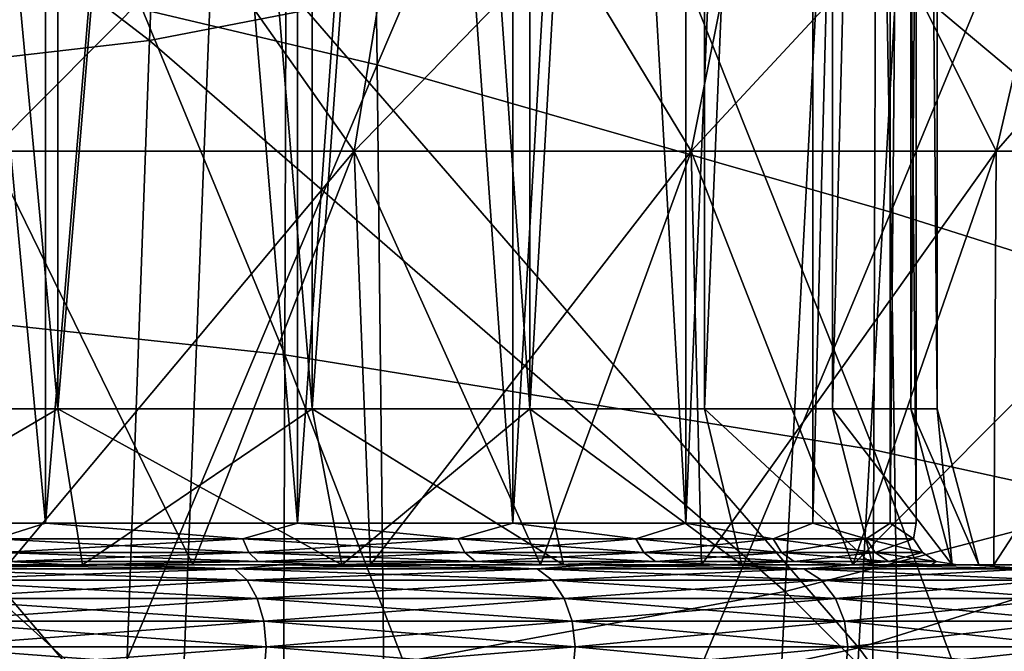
# Model space of a CAD drawing. Header units: metres. Extents: x -81 to 81, y -160 to 24.
# Tile 172 of 256: x 2.96 to 5.31, y -26.51 to -25. Entities that reach past the tile are written whole.
import ezdxf

# ---------------------------------------------------------------- set-up
doc = ezdxf.new("R2010")
doc.units = ezdxf.units.M
doc.layers.add('solid_501850_SW0001', color=7, linetype='CONTINUOUS')

msp = doc.modelspace()

# ---------------------------------------------------------------- linework, layer by layer
at = {"layer": 'solid_501850_SW0001'}
for points in [[(2.36535, -18.6, 28.549141), (3.04769, -25.926794, 28.131004), (2.365324, -25.926794, 28.549154)], [(2.36535, -18.6, 19.460873), (2.365324, -25.926794, 19.460859), (3.04769, -25.926794, 19.879009)], [(2.36535, -18.6, 28.549141), (3.047704, -18.6, 28.130995), (3.04769, -25.926794, 28.131004)], [(3.047704, -18.6, 19.879019), (2.36535, -18.6, 19.460873), (3.04769, -25.926794, 19.879009)], [(3.656244, -18.6, 27.611252), (3.656245, -25.926794, 27.611252), (3.04769, -25.926794, 28.131004)], [(3.047704, -18.6, 28.130995), (3.656244, -18.6, 27.611252), (3.04769, -25.926794, 28.131004)], [(3.047704, -18.6, 19.879019), (3.04769, -25.926794, 19.879009), (3.656245, -25.926794, 20.398762)], [(3.656244, -18.6, 20.398762), (3.047704, -18.6, 19.879019), (3.656245, -25.926794, 20.398762)], [(3.656244, -18.6, 27.611252), (4.175986, -18.6, 27.002712), (3.656245, -25.926794, 27.611252)], [(3.656244, -18.6, 20.398762), (3.656245, -25.926794, 20.398762), (4.175998, -25.926794, 21.007317)], [(4.175986, -18.6, 21.007301), (3.656244, -18.6, 20.398762), (4.175998, -25.926794, 21.007317)], [(4.175986, -18.6, 27.002712), (4.175998, -25.926794, 27.002697), (3.656245, -25.926794, 27.611252)], [(4.175986, -18.6, 27.002712), (4.594133, -18.6, 26.320358), (4.175998, -25.926794, 27.002697)], [(4.594133, -18.6, 21.689655), (4.175986, -18.6, 21.007301), (4.175998, -25.926794, 21.007317)], [(4.594133, -18.6, 26.320358), (4.594148, -25.926794, 26.32033), (4.175998, -25.926794, 27.002697)], [(4.594133, -18.6, 21.689655), (4.175998, -25.926794, 21.007317), (4.594148, -25.926794, 21.689684)], [(4.594133, -18.6, 26.320358), (4.900388, -18.6, 25.580996), (4.594148, -25.926794, 26.32033)], [(4.900388, -18.6, 22.429018), (4.594133, -18.6, 21.689655), (4.594148, -25.926794, 21.689684)], [(4.900388, -18.6, 25.580996), (4.900399, -25.926794, 25.580961), (4.594148, -25.926794, 26.32033)], [(4.900388, -18.6, 22.429018), (4.594148, -25.926794, 21.689684), (4.900399, -25.926794, 22.429052)], [(4.900388, -18.6, 25.580996), (5.087211, -18.6, 24.802824), (4.900399, -25.926794, 25.580961)], [(5.087211, -18.6, 23.20719), (4.900388, -18.6, 22.429018), (4.900399, -25.926794, 22.429052)], [(5.087211, -18.6, 24.802824), (5.087214, -25.926794, 24.802799), (4.900399, -25.926794, 25.580961)], [(5.087211, -18.6, 23.20719), (4.900399, -25.926794, 22.429052), (5.087214, -25.926794, 23.207214)], [(5.087211, -18.6, 24.802824), (5.15, -18.6, 24.005007), (5.087214, -25.926794, 24.802799)], [(5.087211, -18.6, 23.20719), (5.087214, -25.926794, 23.207214), (5.15, -25.926794, 24.005007)], [(5.15, -18.6, 24.005007), (5.087211, -18.6, 23.20719), (5.15, -25.926794, 24.005007)], [(5.15, -18.6, 24.005007), (5.15, -25.926794, 24.005007), (5.087214, -25.926794, 24.802799)], [(3.018311, -26.200001, 19.919468), (2.342646, -26.200001, 19.505421), (2.342688, -19, 19.505442)], [(2.342646, -26.200001, 28.504593), (3.018311, -26.200001, 28.090546), (2.342688, -19, 28.504572)], [(3.018311, -26.200001, 19.919468), (2.342688, -19, 19.505442), (3.018331, -19, 19.919481)], [(3.018311, -26.200001, 28.090546), (3.018331, -19, 28.09053), (2.342688, -19, 28.504572)], [(3.018311, -26.200001, 19.919468), (3.018331, -19, 19.919481), (3.620889, -19, 20.434118)], [(3.620886, -26.200001, 20.434114), (3.018311, -26.200001, 19.919468), (3.620889, -19, 20.434118)], [(3.018311, -26.200001, 28.090546), (3.620886, -26.200001, 27.575899), (3.018331, -19, 28.09053)], [(3.620886, -26.200001, 27.575899), (3.620889, -19, 27.575895), (3.018331, -19, 28.09053)], [(3.620886, -26.200001, 20.434114), (3.620889, -19, 20.434118), (4.135525, -19, 21.036676)], [(4.135533, -26.200001, 21.036688), (3.620886, -26.200001, 20.434114), (4.135525, -19, 21.036676)], [(3.620886, -26.200001, 27.575899), (4.135533, -26.200001, 26.973326), (3.620889, -19, 27.575895)], [(4.135533, -26.200001, 26.973326), (4.135525, -19, 26.973337), (3.620889, -19, 27.575895)], [(4.135533, -26.200001, 21.036688), (4.135525, -19, 21.036676), (4.549565, -19, 21.712318)], [(4.549582, -26.200001, 26.297661), (4.549565, -19, 26.297695), (4.135525, -19, 26.973337)], [(4.135533, -26.200001, 26.973326), (4.549582, -26.200001, 26.297661), (4.135525, -19, 26.973337)], [(4.549582, -26.200001, 21.712353), (4.135533, -26.200001, 21.036688), (4.549565, -19, 21.712318)], [(4.549582, -26.200001, 21.712353), (4.549565, -19, 21.712318), (4.852811, -19, 22.444397)], [(4.549582, -26.200001, 26.297661), (4.852811, -19, 25.565617), (4.549565, -19, 26.297695)], [(4.852835, -26.200001, 22.444469), (4.549582, -26.200001, 21.712353), (4.852811, -19, 22.444397)], [(4.549582, -26.200001, 26.297661), (4.852835, -26.200001, 25.565544), (4.852811, -19, 25.565617)], [(4.852835, -26.200001, 22.444469), (4.852811, -19, 22.444397), (5.037812, -19, 23.214924)], [(4.852835, -26.200001, 25.565544), (5.037812, -19, 24.79509), (4.852811, -19, 25.565617)], [(5.037826, -26.200001, 23.215012), (4.852835, -26.200001, 22.444469), (5.037812, -19, 23.214924)], [(4.852835, -26.200001, 25.565544), (5.037826, -26.200001, 24.795002), (5.037812, -19, 24.79509)], [(5.037826, -26.200001, 23.215012), (5.037812, -19, 23.214924), (5.1, -19, 24.005007)], [(5.1, -26.200001, 24.005007), (5.1, -19, 24.005007), (5.037812, -19, 24.79509)], [(5.037826, -26.200001, 24.795002), (5.1, -26.200001, 24.005007), (5.037812, -19, 24.79509)], [(5.1, -26.200001, 24.005007), (5.037826, -26.200001, 23.215012), (5.1, -19, 24.005007)], [(3.768081, -21.990149, 127.505798), (3.81123, -25.103817, 130.669266), (2.555131, -24.805878, 130.735123)], [(4.982148, -22.359114, 127.371056), (3.81123, -25.103817, 130.669266), (3.768081, -21.990149, 127.505798)], [(2.168643, -22.350229, 133.630295), (2.162684, -25.644499, 136.765778), (3.590841, -25.79722, 136.625565)], [(3.600185, -22.510824, 133.49028), (2.168643, -22.350229, 133.630295), (3.590841, -25.79722, 136.625565)], [(4.982148, -22.359114, 127.371056), (5.039808, -25.456388, 130.517181), (3.81123, -25.103817, 130.669266)], [(6.15797, -22.748646, 127.116203), (5.039808, -25.456388, 130.517181), (4.982148, -22.359114, 127.371056)], [(3.600185, -22.510824, 133.49028), (3.590841, -25.79722, 136.625565), (4.998549, -26.025234, 136.417038)], [(5.0104, -22.750477, 133.281815), (3.600185, -22.510824, 133.49028), (4.998549, -26.025234, 136.417038)], [(5.0104, -22.750477, 133.281815), (4.998549, -26.025234, 136.417038), (6.377663, -26.327734, 136.141479)], [(6.390796, -23.068249, 133.006042), (5.0104, -22.750477, 133.281815), (6.377663, -26.327734, 136.141479)], [(6.15797, -22.748646, 127.116203), (6.230788, -25.833099, 130.253448), (5.039808, -25.456388, 130.517181)], [(3.266834, -25.045509, 87.4347), (1.668525, -23.817608, 83.286415), (3.324874, -23.617718, 83.348778)], [(4.871801, -24.73415, 87.549896), (3.266834, -25.045509, 87.4347), (3.324874, -23.617718, 83.348778)], [(6.537191, -26.006392, 101.165901), (6.691271, -23.783756, 96.898705), (5.085185, -24.325157, 96.622559)], [(3.266834, -25.045509, 87.4347), (1.639122, -25.233704, 87.365059), (1.668525, -23.817608, 83.286415)], [(1.968398, -25.310064, 16.845449), (2.05732, -24.261955, 16.513584), (3.017974, -24.261955, 16.839684)], [(2.886495, -25.310064, 17.157101), (1.968398, -25.310064, 16.845449), (3.017974, -24.261955, 16.839684)], [(2.886495, -25.310064, 30.852913), (3.017974, -24.261955, 31.17033), (2.05732, -24.261955, 31.496428)], [(2.886495, -25.310064, 17.157101), (3.017974, -24.261955, 16.839684), (3.927845, -24.261955, 17.288382)], [(3.75606, -25.310064, 17.585922), (2.886495, -25.310064, 17.157101), (3.927845, -24.261955, 17.288382)], [(2.886495, -25.310064, 30.852913), (3.75606, -25.310064, 30.424091), (3.017974, -24.261955, 31.17033)], [(3.75606, -25.310064, 30.424091), (3.927845, -24.261955, 30.721632), (3.017974, -24.261955, 31.17033)], [(3.75606, -25.310064, 17.585922), (3.927845, -24.261955, 17.288382), (4.771365, -24.261955, 17.852003)], [(4.562212, -25.310064, 18.124577), (3.75606, -25.310064, 17.585922), (4.771365, -24.261955, 17.852003)], [(3.75606, -25.310064, 30.424091), (4.562212, -25.310064, 29.885437), (3.927845, -24.261955, 30.721632)], [(4.562212, -25.310064, 29.885437), (4.771365, -24.261955, 30.15801), (3.927845, -24.261955, 30.721632)], [(4.562212, -25.310064, 18.124577), (4.771365, -24.261955, 17.852003), (5.534101, -24.261955, 18.520905)], [(5.29116, -25.310064, 18.763847), (4.562212, -25.310064, 18.124577), (5.534101, -24.261955, 18.520905)], [(4.562212, -25.310064, 29.885437), (5.29116, -25.310064, 29.246166), (4.771365, -24.261955, 30.15801)], [(5.29116, -25.310064, 29.246166), (5.534101, -24.261955, 29.489107), (4.771365, -24.261955, 30.15801)], [(5.29116, -25.310064, 18.763847), (5.534101, -24.261955, 18.520905), (6.203003, -24.261955, 19.283642)], [(5.93043, -25.310064, 19.492794), (5.29116, -25.310064, 18.763847), (6.203003, -24.261955, 19.283642)], [(5.29116, -25.310064, 29.246166), (5.93043, -25.310064, 28.51722), (5.534101, -24.261955, 29.489107)], [(6.332507, -25.958826, 91.75473), (4.871801, -24.73415, 87.549896), (6.442703, -24.301556, 87.7099)], [(4.963158, -26.498392, 100.870689), (5.085185, -24.325157, 96.622559), (3.421119, -24.716778, 96.422928)], [(4.963158, -26.498392, 100.870689), (6.537191, -26.006392, 101.165901), (5.085185, -24.325157, 96.622559)], [(3.336785, -26.853811, 100.657478), (3.421119, -24.716778, 96.422928), (1.718977, -24.953825, 96.302032)], [(3.336785, -26.853811, 100.657478), (4.963158, -26.498392, 100.870689), (3.421119, -24.716778, 96.422928)], [(4.786511, -26.364241, 91.578873), (3.266834, -25.045509, 87.4347), (4.871801, -24.73415, 87.549896)], [(6.332507, -25.958826, 91.75473), (4.786511, -26.364241, 91.578873), (4.871801, -24.73415, 87.549896)], [(3.81123, -25.103817, 130.669266), (2.578219, -28.035065, 133.818237), (2.555131, -24.805878, 130.735123)], [(1.67604, -27.068764, 100.528473), (3.336785, -26.853811, 100.657478), (1.718977, -24.953825, 96.302032)], [(3.208712, -26.65593, 91.452339), (1.639122, -25.233704, 87.365059), (3.266834, -25.045509, 87.4347)], [(4.786511, -26.364241, 91.578873), (3.208712, -26.65593, 91.452339), (3.266834, -25.045509, 87.4347)], [(3.81123, -25.103817, 130.669266), (3.846073, -28.315111, 133.732071), (2.578219, -28.035065, 133.818237)], [(5.039808, -25.456388, 130.517181), (3.846073, -28.315111, 133.732071), (3.81123, -25.103817, 130.669266)], [(3.208712, -26.65593, 91.452339), (1.609681, -26.832174, 91.375885), (1.639122, -25.233704, 87.365059)], [(2.928017, -26.299999, 17.702868), (2.886495, -25.310064, 17.157101), (3.75606, -25.310064, 17.585922)], [(3.370338, -26.299999, 30.085743), (3.75606, -25.310064, 30.424091), (2.886495, -25.310064, 30.852913)], [(2.928017, -26.299999, 30.307146), (3.370338, -26.299999, 30.085743), (2.886495, -25.310064, 30.852913)], [(3.370338, -26.299999, 17.924271), (2.928017, -26.299999, 17.702868), (3.75606, -25.310064, 17.585922)], [(3.795634, -26.299999, 18.176615), (3.370338, -26.299999, 17.924271), (3.75606, -25.310064, 17.585922)], [(3.370338, -26.299999, 30.085743), (3.795634, -26.299999, 29.833399), (3.75606, -25.310064, 30.424091)], [(3.795634, -26.299999, 18.176615), (3.75606, -25.310064, 17.585922), (4.562212, -25.310064, 18.124577)], [(4.201922, -26.299999, 29.551313), (4.562212, -25.310064, 29.885437), (3.75606, -25.310064, 30.424091)], [(3.795634, -26.299999, 29.833399), (4.201922, -26.299999, 29.551313), (3.75606, -25.310064, 30.424091)], [(4.201922, -26.299999, 18.4587), (3.795634, -26.299999, 18.176615), (4.562212, -25.310064, 18.124577)], [(4.586992, -26.299999, 18.769012), (4.201922, -26.299999, 18.4587), (4.562212, -25.310064, 18.124577)], [(4.201922, -26.299999, 29.551313), (4.586992, -26.299999, 29.241001), (4.562212, -25.310064, 29.885437)], [(4.586992, -26.299999, 18.769012), (4.562212, -25.310064, 18.124577), (5.29116, -25.310064, 18.763847)], [(4.948986, -26.299999, 28.903975), (5.29116, -25.310064, 29.246166), (4.562212, -25.310064, 29.885437)], [(4.586992, -26.299999, 29.241001), (4.948986, -26.299999, 28.903975), (4.562212, -25.310064, 29.885437)], [(4.948986, -26.299999, 19.106039), (4.586992, -26.299999, 18.769012), (5.29116, -25.310064, 18.763847)], [(4.948986, -26.299999, 19.106039), (5.29116, -25.310064, 18.763847), (5.93043, -25.310064, 19.492794)], [(5.285978, -26.299999, 19.467993), (4.948986, -26.299999, 19.106039), (5.93043, -25.310064, 19.492794)], [(4.948986, -26.299999, 28.903975), (5.285978, -26.299999, 28.542021), (5.29116, -25.310064, 29.246166)], [(5.596324, -26.299999, 19.853113), (5.285978, -26.299999, 19.467993), (5.93043, -25.310064, 19.492794)], [(5.285978, -26.299999, 28.542021), (5.93043, -25.310064, 28.51722), (5.29116, -25.310064, 29.246166)], [(5.285978, -26.299999, 28.542021), (5.596324, -26.299999, 28.1569), (5.93043, -25.310064, 28.51722)], [(5.039808, -25.456388, 130.517181), (5.086983, -28.650326, 133.562485), (3.846073, -28.315111, 133.732071)], [(6.230788, -25.833099, 130.253448), (5.086983, -28.650326, 133.562485), (5.039808, -25.456388, 130.517181)], [(2.162684, -25.644499, 136.765778), (2.154476, -29.035421, 139.796188), (3.577748, -29.180376, 139.655487)], [(3.590841, -25.79722, 136.625565), (2.162684, -25.644499, 136.765778), (3.577748, -29.180376, 139.655487)], [(3.590841, -25.79722, 136.625565), (3.577748, -29.180376, 139.655487), (4.981454, -29.396929, 139.446442)], [(4.998549, -26.025234, 136.417038), (3.590841, -25.79722, 136.625565), (4.981454, -29.396929, 139.446442)], [(6.230788, -25.833099, 130.253448), (6.291251, -29.01376, 133.289078), (5.086983, -28.650326, 133.562485)], [(2.365324, -25.926794, 19.460859), (2.410722, -26.299999, 19.371761), (3.04769, -25.926794, 19.879009)], [(3.04769, -25.926794, 28.131004), (2.410722, -26.299999, 28.638252), (2.365324, -25.926794, 28.549154)], [(3.04769, -25.926794, 19.879009), (2.410722, -26.299999, 19.371761), (3.106467, -26.299999, 19.798111)], [(3.04769, -25.926794, 28.131004), (3.106467, -26.299999, 28.211903), (2.410722, -26.299999, 28.638252)], [(3.04769, -25.926794, 19.879009), (3.106467, -26.299999, 19.798111), (3.726953, -26.299999, 20.328054)], [(3.04769, -25.926794, 19.879009), (3.726953, -26.299999, 20.328054), (3.656245, -25.926794, 20.398762)], [(3.656245, -25.926794, 27.611252), (3.106467, -26.299999, 28.211903), (3.04769, -25.926794, 28.131004)], [(3.656245, -25.926794, 27.611252), (3.726953, -26.299999, 27.681959), (3.106467, -26.299999, 28.211903)], [(3.656245, -25.926794, 20.398762), (3.726953, -26.299999, 20.328054), (4.256896, -26.299999, 20.94854)], [(3.656245, -25.926794, 20.398762), (4.256896, -26.299999, 20.94854), (4.175998, -25.926794, 21.007317)], [(4.175998, -25.926794, 27.002697), (3.726953, -26.299999, 27.681959), (3.656245, -25.926794, 27.611252)], [(4.175998, -25.926794, 27.002697), (4.256896, -26.299999, 27.061474), (3.726953, -26.299999, 27.681959)], [(4.175998, -25.926794, 21.007317), (4.256896, -26.299999, 20.94854), (4.683245, -26.299999, 21.644285)], [(4.175998, -25.926794, 21.007317), (4.683245, -26.299999, 21.644285), (4.594148, -25.926794, 21.689684)], [(4.175998, -25.926794, 27.002697), (4.683245, -26.299999, 26.365728), (4.256896, -26.299999, 27.061474)], [(4.594148, -25.926794, 26.32033), (4.683245, -26.299999, 26.365728), (4.175998, -25.926794, 27.002697)], [(4.594148, -25.926794, 21.689684), (4.683245, -26.299999, 21.644285), (4.995503, -26.299999, 22.398151)], [(4.594148, -25.926794, 21.689684), (4.995503, -26.299999, 22.398151), (4.900399, -25.926794, 22.429052)], [(4.594148, -25.926794, 26.32033), (4.995503, -26.299999, 25.611862), (4.683245, -26.299999, 26.365728)], [(4.900399, -25.926794, 25.580961), (4.995503, -26.299999, 25.611862), (4.594148, -25.926794, 26.32033)], [(4.900399, -25.926794, 22.429052), (4.995503, -26.299999, 22.398151), (5.185983, -26.299999, 23.191574)], [(4.900399, -25.926794, 22.429052), (5.185983, -26.299999, 23.191574), (5.087214, -25.926794, 23.207214)], [(4.900399, -25.926794, 25.580961), (5.185983, -26.299999, 24.818439), (4.995503, -26.299999, 25.611862)], [(5.087214, -25.926794, 24.802799), (5.185983, -26.299999, 24.818439), (4.900399, -25.926794, 25.580961)], [(5.087214, -25.926794, 23.207214), (5.185983, -26.299999, 23.191574), (5.25, -26.299999, 24.005007)], [(5.087214, -25.926794, 23.207214), (5.25, -26.299999, 24.005007), (5.15, -25.926794, 24.005007)], [(5.15, -25.926794, 24.005007), (5.185983, -26.299999, 24.818439), (5.087214, -25.926794, 24.802799)], [(5.15, -25.926794, 24.005007), (5.25, -26.299999, 24.005007), (5.185983, -26.299999, 24.818439)], [(6.222212, -27.795843, 95.721481), (4.786511, -26.364241, 91.578873), (6.332507, -25.958826, 91.75473)], [(6.38332, -28.426569, 105.323792), (6.537191, -26.006392, 101.165901), (4.963158, -26.498392, 100.870689)], [(4.998549, -26.025234, 136.417038), (4.981454, -29.396929, 139.446442), (6.357794, -29.684414, 139.170502)], [(6.377663, -26.327734, 136.141479), (4.998549, -26.025234, 136.417038), (6.357794, -29.684414, 139.170502)], [(2.899054, -26.238268, 19.826212), (2.342646, -26.200001, 19.505421), (3.018311, -26.200001, 19.919468)], [(2.899054, -26.238268, 28.183802), (3.018311, -26.200001, 28.090546), (2.342646, -26.200001, 28.504593)], [(2.899054, -26.238268, 19.826212), (3.018311, -26.200001, 19.919468), (3.49005, -26.238268, 20.297514)], [(3.49005, -26.238268, 27.712498), (3.018311, -26.200001, 28.090546), (2.899054, -26.238268, 28.183802)], [(3.49005, -26.238268, 20.297514), (3.018311, -26.200001, 19.919468), (3.620886, -26.200001, 20.434114)], [(3.49005, -26.238268, 27.712498), (3.620886, -26.200001, 27.575899), (3.018311, -26.200001, 28.090546)], [(3.49005, -26.238268, 20.297514), (3.620886, -26.200001, 20.434114), (4.0042, -26.238268, 20.851637)], [(4.0042, -26.238268, 27.158377), (3.620886, -26.200001, 27.575899), (3.49005, -26.238268, 27.712498)], [(4.0042, -26.238268, 20.851637), (3.620886, -26.200001, 20.434114), (4.135533, -26.200001, 21.036688)], [(4.0042, -26.238268, 27.158377), (4.135533, -26.200001, 26.973326), (3.620886, -26.200001, 27.575899)], [(4.0042, -26.238268, 20.851637), (4.135533, -26.200001, 21.036688), (4.43002, -26.238268, 21.4762)], [(4.43002, -26.238268, 26.533813), (4.135533, -26.200001, 26.973326), (4.0042, -26.238268, 27.158377)], [(4.43002, -26.238268, 21.4762), (4.135533, -26.200001, 21.036688), (4.549582, -26.200001, 21.712353)], [(4.43002, -26.238268, 26.533813), (4.549582, -26.200001, 26.297661), (4.135533, -26.200001, 26.973326)], [(4.43002, -26.238268, 21.4762), (4.549582, -26.200001, 21.712353), (4.757998, -26.238268, 22.157253)], [(4.757998, -26.238268, 25.85276), (4.549582, -26.200001, 26.297661), (4.43002, -26.238268, 26.533813)], [(4.757998, -26.238268, 22.157253), (4.549582, -26.200001, 21.712353), (4.852835, -26.200001, 22.444469)], [(4.757998, -26.238268, 25.85276), (4.852835, -26.200001, 25.565544), (4.549582, -26.200001, 26.297661)], [(4.757998, -26.238268, 22.157253), (4.852835, -26.200001, 22.444469), (4.980807, -26.238268, 22.879581)], [(4.980807, -26.238268, 25.130432), (4.852835, -26.200001, 25.565544), (4.757998, -26.238268, 25.85276)], [(4.980807, -26.238268, 22.879581), (4.852835, -26.200001, 22.444469), (5.037826, -26.200001, 23.215012)], [(4.980807, -26.238268, 25.130432), (5.037826, -26.200001, 24.795002), (4.852835, -26.200001, 25.565544)], [(4.980807, -26.238268, 22.879581), (5.037826, -26.200001, 23.215012), (5.09347, -26.238268, 23.62705)], [(5.09347, -26.238268, 24.382963), (5.037826, -26.200001, 24.795002), (4.980807, -26.238268, 25.130432)], [(5.09347, -26.238268, 23.62705), (5.037826, -26.200001, 23.215012), (5.1, -26.200001, 24.005007)], [(5.09347, -26.238268, 24.382963), (5.1, -26.200001, 24.005007), (5.037826, -26.200001, 24.795002)], [(5.09347, -26.238268, 23.62705), (5.1, -26.200001, 24.005007), (5.09347, -26.238268, 24.382963)], [(2.899054, -26.238268, 28.183802), (2.911281, -26.270739, 28.201735), (3.504813, -26.270739, 27.728409)], [(3.49005, -26.238268, 27.712498), (2.899054, -26.238268, 28.183802), (3.504813, -26.270739, 27.728409)], [(2.899054, -26.238268, 19.826212), (3.49005, -26.238268, 20.297514), (2.911281, -26.270739, 19.808277)], [(3.49005, -26.238268, 20.297514), (3.504813, -26.270739, 20.281603), (2.911281, -26.270739, 19.808277)], [(3.49005, -26.238268, 27.712498), (3.504813, -26.270739, 27.728409), (4.02117, -26.270739, 27.171909)], [(4.0042, -26.238268, 27.158377), (3.49005, -26.238268, 27.712498), (4.02117, -26.270739, 27.171909)], [(3.49005, -26.238268, 20.297514), (4.0042, -26.238268, 20.851637), (3.504813, -26.270739, 20.281603)], [(4.0042, -26.238268, 20.851637), (4.02117, -26.270739, 20.838104), (3.504813, -26.270739, 20.281603)], [(4.0042, -26.238268, 27.158377), (4.02117, -26.270739, 27.171909), (4.448818, -26.270739, 26.544664)], [(4.43002, -26.238268, 26.533813), (4.0042, -26.238268, 27.158377), (4.448818, -26.270739, 26.544664)], [(4.0042, -26.238268, 20.851637), (4.43002, -26.238268, 21.4762), (4.02117, -26.270739, 20.838104)], [(4.43002, -26.238268, 21.4762), (4.448818, -26.270739, 21.465347), (4.02117, -26.270739, 20.838104)], [(4.43002, -26.238268, 26.533813), (4.448818, -26.270739, 26.544664), (4.778203, -26.270739, 25.860689)], [(4.757998, -26.238268, 25.85276), (4.43002, -26.238268, 26.533813), (4.778203, -26.270739, 25.860689)], [(4.43002, -26.238268, 21.4762), (4.757998, -26.238268, 22.157253), (4.448818, -26.270739, 21.465347)], [(4.757998, -26.238268, 22.157253), (4.778203, -26.270739, 22.149324), (4.448818, -26.270739, 21.465347)], [(4.757998, -26.238268, 25.85276), (4.778203, -26.270739, 25.860689), (5.001968, -26.270739, 25.135262)], [(4.980807, -26.238268, 25.130432), (4.757998, -26.238268, 25.85276), (5.001968, -26.270739, 25.135262)], [(4.757998, -26.238268, 22.157253), (4.980807, -26.238268, 22.879581), (4.778203, -26.270739, 22.149324)], [(4.980807, -26.238268, 22.879581), (5.001968, -26.270739, 22.874752), (4.778203, -26.270739, 22.149324)], [(4.980807, -26.238268, 25.130432), (5.001968, -26.270739, 25.135262), (5.115114, -26.270739, 24.384584)], [(5.09347, -26.238268, 24.382963), (4.980807, -26.238268, 25.130432), (5.115114, -26.270739, 24.384584)], [(4.980807, -26.238268, 22.879581), (5.09347, -26.238268, 23.62705), (5.001968, -26.270739, 22.874752)], [(5.09347, -26.238268, 23.62705), (5.115114, -26.270739, 23.625429), (5.001968, -26.270739, 22.874752)], [(5.09347, -26.238268, 24.382963), (5.115114, -26.270739, 24.384584), (5.115114, -26.270739, 23.625429)], [(5.09347, -26.238268, 23.62705), (5.09347, -26.238268, 24.382963), (5.115114, -26.270739, 23.625429)], [(2.911281, -26.270739, 28.201735), (2.929582, -26.292418, 28.228577), (3.52691, -26.292418, 27.752224)], [(3.504813, -26.270739, 27.728409), (2.911281, -26.270739, 28.201735), (3.52691, -26.292418, 27.752224)], [(2.911281, -26.270739, 19.808277), (3.504813, -26.270739, 20.281603), (2.929582, -26.292418, 19.781435)], [(3.504813, -26.270739, 20.281603), (3.52691, -26.292418, 20.25779), (2.929582, -26.292418, 19.781435)], [(3.504813, -26.270739, 27.728409), (3.52691, -26.292418, 27.752224), (4.046569, -26.292418, 27.192165)], [(4.02117, -26.270739, 27.171909), (3.504813, -26.270739, 27.728409), (4.046569, -26.292418, 27.192165)], [(3.504813, -26.270739, 20.281603), (4.02117, -26.270739, 20.838104), (3.52691, -26.292418, 20.25779)], [(4.02117, -26.270739, 20.838104), (4.046569, -26.292418, 20.817848), (3.52691, -26.292418, 20.25779)], [(4.02117, -26.270739, 27.171909), (4.046569, -26.292418, 27.192165), (4.476953, -26.292418, 26.560909)], [(4.448818, -26.270739, 26.544664), (4.02117, -26.270739, 27.171909), (4.476953, -26.292418, 26.560909)], [(4.02117, -26.270739, 20.838104), (4.448818, -26.270739, 21.465347), (4.046569, -26.292418, 20.817848)], [(4.448818, -26.270739, 21.465347), (4.476953, -26.292418, 21.449104), (4.046569, -26.292418, 20.817848)], [(4.448818, -26.270739, 26.544664), (4.476953, -26.292418, 26.560909), (4.808444, -26.292418, 25.872559)], [(4.778203, -26.270739, 25.860689), (4.448818, -26.270739, 26.544664), (4.808444, -26.292418, 25.872559)], [(4.448818, -26.270739, 21.465347), (4.778203, -26.270739, 22.149324), (4.476953, -26.292418, 21.449104)], [(4.778203, -26.270739, 22.149324), (4.808444, -26.292418, 22.137455), (4.476953, -26.292418, 21.449104)], [(4.778203, -26.270739, 25.860689), (4.808444, -26.292418, 25.872559), (5.033641, -26.292418, 25.14249)], [(5.001968, -26.270739, 25.135262), (4.778203, -26.270739, 25.860689), (5.033641, -26.292418, 25.14249)], [(4.778203, -26.270739, 22.149324), (5.001968, -26.270739, 22.874752), (4.808444, -26.292418, 22.137455)], [(5.001968, -26.270739, 22.874752), (5.033641, -26.292418, 22.867523), (4.808444, -26.292418, 22.137455)], [(5.001968, -26.270739, 25.135262), (5.033641, -26.292418, 25.14249), (5.147511, -26.292418, 24.387012)], [(5.115114, -26.270739, 24.384584), (5.001968, -26.270739, 25.135262), (5.147511, -26.292418, 24.387012)], [(5.001968, -26.270739, 22.874752), (5.115114, -26.270739, 23.625429), (5.033641, -26.292418, 22.867523)], [(5.115114, -26.270739, 23.625429), (5.147511, -26.292418, 23.623001), (5.033641, -26.292418, 22.867523)], [(5.115114, -26.270739, 24.384584), (5.147511, -26.292418, 24.387012), (5.147511, -26.292418, 23.623001)], [(5.115114, -26.270739, 23.625429), (5.115114, -26.270739, 24.384584), (5.147511, -26.292418, 23.623001)], [(2.929582, -26.292418, 28.228577), (2.387013, -26.299999, 28.594215), (3.076284, -26.299999, 28.172028)], [(2.929582, -26.292418, 19.781435), (3.076302, -26.299999, 19.837997), (2.387033, -26.299999, 19.415808)], [(3.52691, -26.292418, 27.752224), (2.929582, -26.292418, 28.228577), (3.076284, -26.299999, 28.172028)], [(2.929582, -26.292418, 19.781435), (3.52691, -26.292418, 20.25779), (3.076302, -26.299999, 19.837997)], [(3.52691, -26.292418, 27.752224), (3.076284, -26.299999, 28.172028), (3.691018, -26.299999, 27.647182)], [(3.52691, -26.292418, 20.25779), (3.691034, -26.299999, 20.362846), (3.076302, -26.299999, 19.837997)], [(4.046569, -26.292418, 27.192165), (3.52691, -26.292418, 27.752224), (3.691018, -26.299999, 27.647182)], [(3.52691, -26.292418, 20.25779), (4.046569, -26.292418, 20.817848), (3.691034, -26.299999, 20.362846)], [(4.046569, -26.292418, 27.192165), (3.691018, -26.299999, 27.647182), (4.216058, -26.299999, 27.032618)], [(4.046569, -26.292418, 20.817848), (4.216071, -26.299999, 20.977415), (3.691034, -26.299999, 20.362846)], [(4.476953, -26.292418, 26.560909), (4.046569, -26.292418, 27.192165), (4.216058, -26.299999, 27.032618)], [(4.046569, -26.292418, 20.817848), (4.476953, -26.292418, 21.449104), (4.216071, -26.299999, 20.977415)], [(4.476953, -26.292418, 26.560909), (4.216058, -26.299999, 27.032618), (4.63847, -26.299999, 26.343472)], [(4.476953, -26.292418, 21.449104), (4.63848, -26.299999, 21.666561), (4.216071, -26.299999, 20.977415)], [(4.808444, -26.292418, 25.872559), (4.476953, -26.292418, 26.560909), (4.63847, -26.299999, 26.343472)], [(4.476953, -26.292418, 21.449104), (4.808444, -26.292418, 22.137455), (4.63848, -26.299999, 21.666561)], [(4.808444, -26.292418, 25.872559), (4.63847, -26.299999, 26.343472), (4.947847, -26.299999, 25.596729)], [(4.808444, -26.292418, 22.137455), (4.947854, -26.299999, 22.413305), (4.63848, -26.299999, 21.666561)], [(5.033641, -26.292418, 25.14249), (4.808444, -26.292418, 25.872559), (4.947847, -26.299999, 25.596729)], [(4.808444, -26.292418, 22.137455), (5.033641, -26.292418, 22.867523), (4.947854, -26.299999, 22.413305)], [(5.033641, -26.292418, 25.14249), (4.947847, -26.299999, 25.596729), (5.136571, -26.299999, 24.810789)], [(5.033641, -26.292418, 22.867523), (5.136575, -26.299999, 23.199245), (4.947854, -26.299999, 22.413305)], [(5.147511, -26.292418, 24.387012), (5.033641, -26.292418, 25.14249), (5.136571, -26.299999, 24.810789)], [(5.033641, -26.292418, 22.867523), (5.147511, -26.292418, 23.623001), (5.136575, -26.299999, 23.199245)], [(5.147511, -26.292418, 24.387012), (5.136571, -26.299999, 24.810789), (5.2, -26.299999, 24.005018)], [(5.147511, -26.292418, 23.623001), (5.2, -26.299999, 24.005018), (5.136575, -26.299999, 23.199245)], [(5.147511, -26.292418, 23.623001), (5.147511, -26.292418, 24.387012), (5.2, -26.299999, 24.005018)], [(3.370338, -26.299999, 17.924271), (0.983959, -26.299999, 17.808418), (0.518286, -26.299999, 17.755951)], [(3.370338, -26.299999, 17.924271), (0.518286, -26.299999, 17.755951), (2.928017, -26.299999, 17.702868)], [(3.370338, -26.299999, 17.924271), (1.444412, -26.299999, 17.895538), (0.983959, -26.299999, 17.808418)], [(3.370338, -26.299999, 30.085743), (1.444412, -26.299999, 30.114475), (1.897071, -26.299999, 29.993187)], [(2.928017, -26.299999, 30.307146), (1.444412, -26.299999, 30.114475), (3.370338, -26.299999, 30.085743)], [(3.370338, -26.299999, 17.924271), (1.897071, -26.299999, 18.016827), (1.444412, -26.299999, 17.895538)], [(3.370338, -26.299999, 30.085743), (1.897071, -26.299999, 29.993187), (2.339404, -26.299999, 29.838411)], [(3.795634, -26.299999, 18.176615), (2.339404, -26.299999, 18.171602), (1.897071, -26.299999, 18.016827)], [(3.795634, -26.299999, 18.176615), (1.897071, -26.299999, 18.016827), (3.370338, -26.299999, 17.924271)], [(3.795634, -26.299999, 29.833399), (2.339404, -26.299999, 29.838411), (2.768935, -26.299999, 29.651011)], [(3.370338, -26.299999, 30.085743), (2.339404, -26.299999, 29.838411), (3.795634, -26.299999, 29.833399)], [(3.795634, -26.299999, 18.176615), (2.768935, -26.299999, 18.359003), (2.339404, -26.299999, 18.171602)], [(3.076284, -26.299999, 28.172028), (2.387013, -26.299999, 28.594215), (2.410722, -26.299999, 28.638252)], [(2.387033, -26.299999, 19.415808), (3.076302, -26.299999, 19.837997), (2.410722, -26.299999, 19.371761)], [(3.076302, -26.299999, 19.837997), (3.106467, -26.299999, 19.798111), (2.410722, -26.299999, 19.371761)], [(3.076284, -26.299999, 28.172028), (2.410722, -26.299999, 28.638252), (3.106467, -26.299999, 28.211903)], [(2.678479, -26.30946, 29.760572), (3.470828, -26.30946, 29.327919), (2.768935, -26.299999, 29.651011)], [(2.678479, -26.30946, 18.249439), (2.768935, -26.299999, 18.359003), (3.183263, -26.299999, 18.57798)], [(3.470828, -26.30946, 18.682095), (2.678479, -26.30946, 18.249439), (3.183263, -26.299999, 18.57798)], [(2.701466, -26.337156, 18.199106), (2.678479, -26.30946, 18.249439), (3.470828, -26.30946, 18.682095)], [(3.500743, -26.337156, 29.374468), (3.470828, -26.30946, 29.327919), (2.678479, -26.30946, 29.760572)], [(3.500743, -26.337156, 29.374468), (2.678479, -26.30946, 29.760572), (2.701466, -26.337156, 29.810905)], [(2.701466, -26.337156, 18.199106), (3.470828, -26.30946, 18.682095), (3.500743, -26.337156, 18.635546)], [(3.470828, -26.30946, 29.327919), (3.183263, -26.299999, 29.432034), (2.768935, -26.299999, 29.651011)], [(4.201922, -26.299999, 29.551313), (2.768935, -26.299999, 29.651011), (3.183263, -26.299999, 29.432034)], [(3.795634, -26.299999, 29.833399), (2.768935, -26.299999, 29.651011), (4.201922, -26.299999, 29.551313)], [(4.201922, -26.299999, 18.4587), (3.183263, -26.299999, 18.57798), (2.768935, -26.299999, 18.359003)], [(4.201922, -26.299999, 18.4587), (2.768935, -26.299999, 18.359003), (3.795634, -26.299999, 18.176615)], [(3.691018, -26.299999, 27.647182), (3.076284, -26.299999, 28.172028), (3.106467, -26.299999, 28.211903)], [(3.076302, -26.299999, 19.837997), (3.691034, -26.299999, 20.362846), (3.106467, -26.299999, 19.798111)], [(3.691034, -26.299999, 20.362846), (3.726953, -26.299999, 20.328054), (3.106467, -26.299999, 19.798111)], [(3.691018, -26.299999, 27.647182), (3.106467, -26.299999, 28.211903), (3.726953, -26.299999, 27.681959)], [(3.470828, -26.30946, 29.327919), (3.58007, -26.299999, 29.182705), (3.183263, -26.299999, 29.432034)], [(4.586992, -26.299999, 29.241001), (3.183263, -26.299999, 29.432034), (3.58007, -26.299999, 29.182705)], [(4.201922, -26.299999, 29.551313), (3.183263, -26.299999, 29.432034), (4.586992, -26.299999, 29.241001)], [(3.470828, -26.30946, 18.682095), (3.183263, -26.299999, 18.57798), (3.58007, -26.299999, 18.827307)], [(4.586992, -26.299999, 18.769012), (3.58007, -26.299999, 18.827307), (3.183263, -26.299999, 18.57798)], [(4.586992, -26.299999, 18.769012), (3.183263, -26.299999, 18.57798), (4.201922, -26.299999, 18.4587)], [(3.470828, -26.30946, 29.327919), (4.193538, -26.30946, 28.786903), (3.58007, -26.299999, 29.182705)], [(3.470828, -26.30946, 18.682095), (3.58007, -26.299999, 18.827307), (3.957135, -26.299999, 19.105593)], [(4.193538, -26.30946, 19.223108), (3.470828, -26.30946, 18.682095), (3.957135, -26.299999, 19.105593)], [(3.500743, -26.337156, 18.635546), (3.470828, -26.30946, 18.682095), (4.193538, -26.30946, 19.223108)], [(4.229774, -26.337156, 28.828722), (4.193538, -26.30946, 28.786903), (3.470828, -26.30946, 29.327919)], [(4.229774, -26.337156, 28.828722), (3.470828, -26.30946, 29.327919), (3.500743, -26.337156, 29.374468)], [(3.500743, -26.337156, 18.635546), (4.193538, -26.30946, 19.223108), (4.229774, -26.337156, 19.181292)], [(4.193538, -26.30946, 28.786903), (3.957135, -26.299999, 28.904421), (3.58007, -26.299999, 29.182705)], [(4.586992, -26.299999, 29.241001), (3.58007, -26.299999, 29.182705), (3.957135, -26.299999, 28.904421)], [(4.948986, -26.299999, 19.106039), (3.957135, -26.299999, 19.105593), (3.58007, -26.299999, 18.827307)], [(4.948986, -26.299999, 19.106039), (3.58007, -26.299999, 18.827307), (4.586992, -26.299999, 18.769012)], [(4.216058, -26.299999, 27.032618), (3.691018, -26.299999, 27.647182), (3.726953, -26.299999, 27.681959)], [(3.691034, -26.299999, 20.362846), (4.216071, -26.299999, 20.977415), (3.726953, -26.299999, 20.328054)], [(4.216071, -26.299999, 20.977415), (4.256896, -26.299999, 20.94854), (3.726953, -26.299999, 20.328054)], [(4.216058, -26.299999, 27.032618), (3.726953, -26.299999, 27.681959), (4.256896, -26.299999, 27.061474)], [(4.193538, -26.30946, 28.786903), (4.31235, -26.299999, 28.598734), (3.957135, -26.299999, 28.904421)], [(4.948986, -26.299999, 28.903975), (3.957135, -26.299999, 28.904421), (4.31235, -26.299999, 28.598734)], [(4.586992, -26.299999, 29.241001), (3.957135, -26.299999, 28.904421), (4.948986, -26.299999, 28.903975)], [(4.193538, -26.30946, 19.223108), (3.957135, -26.299999, 19.105593), (4.31235, -26.299999, 19.41128)], [(4.948986, -26.299999, 19.106039), (4.31235, -26.299999, 19.41128), (3.957135, -26.299999, 19.105593)], [(4.193538, -26.30946, 28.786903), (4.831897, -26.30946, 28.148544), (4.31235, -26.299999, 28.598734)], [(4.193538, -26.30946, 19.223108), (4.31235, -26.299999, 19.41128), (4.643727, -26.299999, 19.742657)], [(4.831897, -26.30946, 19.861469), (4.193538, -26.30946, 19.223108), (4.643727, -26.299999, 19.742657)], [(4.229774, -26.337156, 19.181292), (4.193538, -26.30946, 19.223108), (4.831897, -26.30946, 19.861469)], [(4.873716, -26.337156, 28.18478), (4.831897, -26.30946, 28.148544), (4.193538, -26.30946, 28.786903)], [(4.873716, -26.337156, 28.18478), (4.193538, -26.30946, 28.786903), (4.229774, -26.337156, 28.828722)], [(4.63847, -26.299999, 26.343472), (4.216058, -26.299999, 27.032618), (4.256896, -26.299999, 27.061474)], [(4.216071, -26.299999, 20.977415), (4.63848, -26.299999, 21.666561), (4.256896, -26.299999, 20.94854)], [(4.229774, -26.337156, 19.181292), (4.831897, -26.30946, 19.861469), (4.873716, -26.337156, 19.825233)], [(4.63848, -26.299999, 21.666561), (4.683245, -26.299999, 21.644285), (4.256896, -26.299999, 20.94854)], [(4.63847, -26.299999, 26.343472), (4.256896, -26.299999, 27.061474), (4.683245, -26.299999, 26.365728)], [(4.831897, -26.30946, 28.148544), (4.643727, -26.299999, 28.267357), (4.31235, -26.299999, 28.598734)], [(5.285978, -26.299999, 28.542021), (4.31235, -26.299999, 28.598734), (4.643727, -26.299999, 28.267357)], [(4.948986, -26.299999, 28.903975), (4.31235, -26.299999, 28.598734), (5.285978, -26.299999, 28.542021)], [(5.285978, -26.299999, 19.467993), (4.643727, -26.299999, 19.742657), (4.31235, -26.299999, 19.41128)], [(5.285978, -26.299999, 19.467993), (4.31235, -26.299999, 19.41128), (4.948986, -26.299999, 19.106039)], [(4.947847, -26.299999, 25.596729), (4.63847, -26.299999, 26.343472), (4.683245, -26.299999, 26.365728)], [(4.63848, -26.299999, 21.666561), (4.947854, -26.299999, 22.413305), (4.683245, -26.299999, 21.644285)], [(4.831897, -26.30946, 28.148544), (4.949413, -26.299999, 27.912142), (4.643727, -26.299999, 28.267357)], [(5.596324, -26.299999, 28.1569), (4.643727, -26.299999, 28.267357), (4.949413, -26.299999, 27.912142)], [(5.285978, -26.299999, 28.542021), (4.643727, -26.299999, 28.267357), (5.596324, -26.299999, 28.1569)], [(4.831897, -26.30946, 19.861469), (4.643727, -26.299999, 19.742657), (4.949413, -26.299999, 20.097872)], [(5.596324, -26.299999, 19.853113), (4.949413, -26.299999, 20.097872), (4.643727, -26.299999, 19.742657)], [(5.596324, -26.299999, 19.853113), (4.643727, -26.299999, 19.742657), (5.285978, -26.299999, 19.467993)], [(4.947854, -26.299999, 22.413305), (4.995503, -26.299999, 22.398151), (4.683245, -26.299999, 21.644285)], [(4.947847, -26.299999, 25.596729), (4.683245, -26.299999, 26.365728), (4.995503, -26.299999, 25.611862)], [(4.831897, -26.30946, 28.148544), (5.372911, -26.30946, 27.425835), (4.949413, -26.299999, 27.912142)], [(4.831897, -26.30946, 19.861469), (4.949413, -26.299999, 20.097872), (5.227699, -26.299999, 20.474937)], [(5.372911, -26.30946, 20.584179), (4.831897, -26.30946, 19.861469), (5.227699, -26.299999, 20.474937)], [(4.873716, -26.337156, 19.825233), (4.831897, -26.30946, 19.861469), (5.372911, -26.30946, 20.584179)], [(5.419461, -26.337156, 27.45575), (5.372911, -26.30946, 27.425835), (4.831897, -26.30946, 28.148544)], [(5.419461, -26.337156, 27.45575), (4.831897, -26.30946, 28.148544), (4.873716, -26.337156, 28.18478)], [(4.873716, -26.337156, 19.825233), (5.372911, -26.30946, 20.584179), (5.419461, -26.337156, 20.554264)], [(5.136571, -26.299999, 24.810789), (4.947847, -26.299999, 25.596729), (4.995503, -26.299999, 25.611862)], [(4.947854, -26.299999, 22.413305), (5.136575, -26.299999, 23.199245), (4.995503, -26.299999, 22.398151)], [(5.372911, -26.30946, 27.425835), (5.227699, -26.299999, 27.535076), (4.949413, -26.299999, 27.912142)], [(5.878371, -26.299999, 27.750681), (4.949413, -26.299999, 27.912142), (5.227699, -26.299999, 27.535076)], [(5.596324, -26.299999, 28.1569), (4.949413, -26.299999, 27.912142), (5.878371, -26.299999, 27.750681)], [(5.878371, -26.299999, 20.259333), (5.227699, -26.299999, 20.474937), (4.949413, -26.299999, 20.097872)], [(5.878371, -26.299999, 20.259333), (4.949413, -26.299999, 20.097872), (5.596324, -26.299999, 19.853113)], [(5.136575, -26.299999, 23.199245), (5.185983, -26.299999, 23.191574), (4.995503, -26.299999, 22.398151)], [(5.136571, -26.299999, 24.810789), (4.995503, -26.299999, 25.611862), (5.185983, -26.299999, 24.818439)], [(5.2, -26.299999, 24.005018), (5.136571, -26.299999, 24.810789), (5.185983, -26.299999, 24.818439)], [(5.136575, -26.299999, 23.199245), (5.2, -26.299999, 24.005018), (5.185983, -26.299999, 23.191574)], [(5.2, -26.299999, 24.005018), (5.25, -26.299999, 24.005007), (5.185983, -26.299999, 23.191574)], [(5.2, -26.299999, 24.005018), (5.185983, -26.299999, 24.818439), (5.25, -26.299999, 24.005007)], [(5.372911, -26.30946, 27.425835), (5.477027, -26.299999, 27.138269), (5.227699, -26.299999, 27.535076)], [(6.13076, -26.299999, 27.325291), (5.227699, -26.299999, 27.535076), (5.477027, -26.299999, 27.138269)], [(5.878371, -26.299999, 27.750681), (5.227699, -26.299999, 27.535076), (6.13076, -26.299999, 27.325291)], [(5.372911, -26.30946, 20.584179), (5.227699, -26.299999, 20.474937), (5.477027, -26.299999, 20.871744)], [(6.13076, -26.299999, 20.684721), (5.477027, -26.299999, 20.871744), (5.227699, -26.299999, 20.474937)], [(6.13076, -26.299999, 20.684721), (5.227699, -26.299999, 20.474937), (5.878371, -26.299999, 20.259333)], [(2.701466, -26.337156, 29.810905), (2.719835, -26.380444, 29.85113), (3.52465, -26.380444, 29.411667)], [(3.500743, -26.337156, 29.374468), (2.701466, -26.337156, 29.810905), (3.52465, -26.380444, 29.411667)], [(2.701466, -26.337156, 18.199106), (3.500743, -26.337156, 18.635546), (2.719835, -26.380444, 18.158884)], [(3.500743, -26.337156, 18.635546), (3.52465, -26.380444, 18.598347), (2.719835, -26.380444, 18.158884)], [(3.500743, -26.337156, 29.374468), (3.52465, -26.380444, 29.411667), (4.25873, -26.380444, 28.862141)], [(4.229774, -26.337156, 28.828722), (3.500743, -26.337156, 29.374468), (4.25873, -26.380444, 28.862141)], [(3.500743, -26.337156, 18.635546), (4.229774, -26.337156, 19.181292), (3.52465, -26.380444, 18.598347)], [(4.229774, -26.337156, 19.181292), (4.25873, -26.380444, 19.147873), (3.52465, -26.380444, 18.598347)], [(4.229774, -26.337156, 28.828722), (4.25873, -26.380444, 28.862141), (4.907134, -26.380444, 28.213737)], [(4.873716, -26.337156, 28.18478), (4.229774, -26.337156, 28.828722), (4.907134, -26.380444, 28.213737)], [(4.229774, -26.337156, 19.181292), (4.873716, -26.337156, 19.825233), (4.25873, -26.380444, 19.147873)], [(4.873716, -26.337156, 19.825233), (4.907134, -26.380444, 19.796276), (4.25873, -26.380444, 19.147873)], [(4.873716, -26.337156, 28.18478), (4.907134, -26.380444, 28.213737), (5.45666, -26.380444, 27.479656)], [(5.419461, -26.337156, 27.45575), (4.873716, -26.337156, 28.18478), (5.45666, -26.380444, 27.479656)], [(4.873716, -26.337156, 19.825233), (5.419461, -26.337156, 20.554264), (4.907134, -26.380444, 19.796276)], [(5.419461, -26.337156, 20.554264), (5.45666, -26.380444, 20.530357), (4.907134, -26.380444, 19.796276)], [(4.701167, -28.173582, 95.530815), (3.208712, -26.65593, 91.452339), (4.786511, -26.364241, 91.578873)], [(6.222212, -27.795843, 95.721481), (4.701167, -28.173582, 95.530815), (4.786511, -26.364241, 91.578873)], [(2.719835, -26.380444, 29.85113), (2.731828, -26.435173, 29.877392), (3.540258, -26.435173, 29.435955)], [(3.52465, -26.380444, 29.411667), (2.719835, -26.380444, 29.85113), (3.540258, -26.435173, 29.435955)], [(2.719835, -26.380444, 18.158884), (3.52465, -26.380444, 18.598347), (2.731828, -26.435173, 18.132622)], [(3.52465, -26.380444, 18.598347), (3.540258, -26.435173, 18.574059), (2.731828, -26.435173, 18.132622)], [(3.52465, -26.380444, 29.411667), (3.540258, -26.435173, 29.435955), (4.277637, -26.435173, 28.883961)], [(4.25873, -26.380444, 28.862141), (3.52465, -26.380444, 29.411667), (4.277637, -26.435173, 28.883961)], [(3.52465, -26.380444, 18.598347), (4.25873, -26.380444, 19.147873), (3.540258, -26.435173, 18.574059)], [(4.25873, -26.380444, 19.147873), (4.277637, -26.435173, 19.126053), (3.540258, -26.435173, 18.574059)], [(4.25873, -26.380444, 28.862141), (4.277637, -26.435173, 28.883961), (4.928953, -26.435173, 28.232643)], [(4.907134, -26.380444, 28.213737), (4.25873, -26.380444, 28.862141), (4.928953, -26.435173, 28.232643)], [(4.25873, -26.380444, 19.147873), (4.907134, -26.380444, 19.796276), (4.277637, -26.435173, 19.126053)], [(4.907134, -26.380444, 19.796276), (4.928953, -26.435173, 19.77737), (4.277637, -26.435173, 19.126053)], [(4.907134, -26.380444, 28.213737), (4.928953, -26.435173, 28.232643), (5.480948, -26.435173, 27.495266)], [(5.45666, -26.380444, 27.479656), (4.907134, -26.380444, 28.213737), (5.480948, -26.435173, 27.495266)], [(4.907134, -26.380444, 19.796276), (5.45666, -26.380444, 20.530357), (4.928953, -26.435173, 19.77737)], [(5.45666, -26.380444, 20.530357), (5.480948, -26.435173, 20.514748), (4.928953, -26.435173, 19.77737)], [(2.731828, -26.435173, 29.877392), (2.736298, -26.496109, 29.887178), (3.546076, -26.496109, 29.445007)], [(3.540258, -26.435173, 29.435955), (2.731828, -26.435173, 29.877392), (3.546076, -26.496109, 29.445007)], [(2.731828, -26.435173, 18.132622), (3.540258, -26.435173, 18.574059), (2.736298, -26.496109, 18.122835)], [(3.540258, -26.435173, 18.574059), (3.546076, -26.496109, 18.565006), (2.736298, -26.496109, 18.122835)], [(3.540258, -26.435173, 29.435955), (3.546076, -26.496109, 29.445007), (4.284683, -26.496109, 28.892092)], [(4.277637, -26.435173, 28.883961), (3.540258, -26.435173, 29.435955), (4.284683, -26.496109, 28.892092)], [(3.540258, -26.435173, 18.574059), (4.277637, -26.435173, 19.126053), (3.546076, -26.496109, 18.565006)], [(4.277637, -26.435173, 19.126053), (4.284683, -26.496109, 19.117922), (3.546076, -26.496109, 18.565006)], [(4.277637, -26.435173, 28.883961), (4.284683, -26.496109, 28.892092), (4.937085, -26.496109, 28.239691)], [(4.928953, -26.435173, 28.232643), (4.277637, -26.435173, 28.883961), (4.937085, -26.496109, 28.239691)], [(4.277637, -26.435173, 19.126053), (4.928953, -26.435173, 19.77737), (4.284683, -26.496109, 19.117922)], [(4.928953, -26.435173, 19.77737), (4.937085, -26.496109, 19.770323), (4.284683, -26.496109, 19.117922)], [(4.928953, -26.435173, 28.232643), (4.937085, -26.496109, 28.239691), (5.49, -26.496109, 27.501081)], [(5.480948, -26.435173, 27.495266), (4.928953, -26.435173, 28.232643), (5.49, -26.496109, 27.501081)], [(4.928953, -26.435173, 19.77737), (5.480948, -26.435173, 20.514748), (4.937085, -26.496109, 19.770323)], [(5.480948, -26.435173, 20.514748), (5.49, -26.496109, 20.50893), (4.937085, -26.496109, 19.770323)], [(2.736298, -26.496109, 29.887178), (2.732816, -26.557419, 29.879555), (3.541544, -26.557419, 29.437956)], [(3.546076, -26.496109, 18.565006), (3.541544, -26.557419, 18.572058), (2.732816, -26.557419, 18.130459)], [(2.736298, -26.496109, 18.122835), (3.546076, -26.496109, 18.565006), (2.732816, -26.557419, 18.130459)], [(3.546076, -26.496109, 29.445007), (2.736298, -26.496109, 29.887178), (3.541544, -26.557419, 29.437956)], [(4.841549, -28.869329, 105.011642), (4.963158, -26.498392, 100.870689), (3.336785, -26.853811, 100.657478)], [(3.546076, -26.496109, 29.445007), (3.541544, -26.557419, 29.437956), (4.279194, -26.557419, 28.885757)], [(4.284683, -26.496109, 19.117922), (4.279194, -26.557419, 19.124256), (3.541544, -26.557419, 18.572058)], [(3.546076, -26.496109, 18.565006), (4.284683, -26.496109, 19.117922), (3.541544, -26.557419, 18.572058)], [(4.284683, -26.496109, 28.892092), (3.546076, -26.496109, 29.445007), (4.279194, -26.557419, 28.885757)], [(4.284683, -26.496109, 28.892092), (4.279194, -26.557419, 28.885757), (4.930751, -26.557419, 28.234201)], [(4.937085, -26.496109, 19.770323), (4.930751, -26.557419, 19.775812), (4.279194, -26.557419, 19.124256)], [(4.284683, -26.496109, 19.117922), (4.937085, -26.496109, 19.770323), (4.279194, -26.557419, 19.124256)], [(4.937085, -26.496109, 28.239691), (4.284683, -26.496109, 28.892092), (4.930751, -26.557419, 28.234201)], [(4.841549, -28.869329, 105.011642), (6.38332, -28.426569, 105.323792), (4.963158, -26.498392, 100.870689)], [(4.937085, -26.496109, 28.239691), (4.930751, -26.557419, 28.234201), (5.482949, -26.557419, 27.496552)], [(5.49, -26.496109, 20.50893), (5.482949, -26.557419, 20.513462), (4.930751, -26.557419, 19.775812)], [(4.937085, -26.496109, 19.770323), (5.49, -26.496109, 20.50893), (4.930751, -26.557419, 19.775812)], [(5.49, -26.496109, 27.501081), (4.937085, -26.496109, 28.239691), (5.482949, -26.557419, 27.496552)]]:
    msp.add_3dface(points, dxfattribs=at)

doc.saveas('drawing.dxf')
